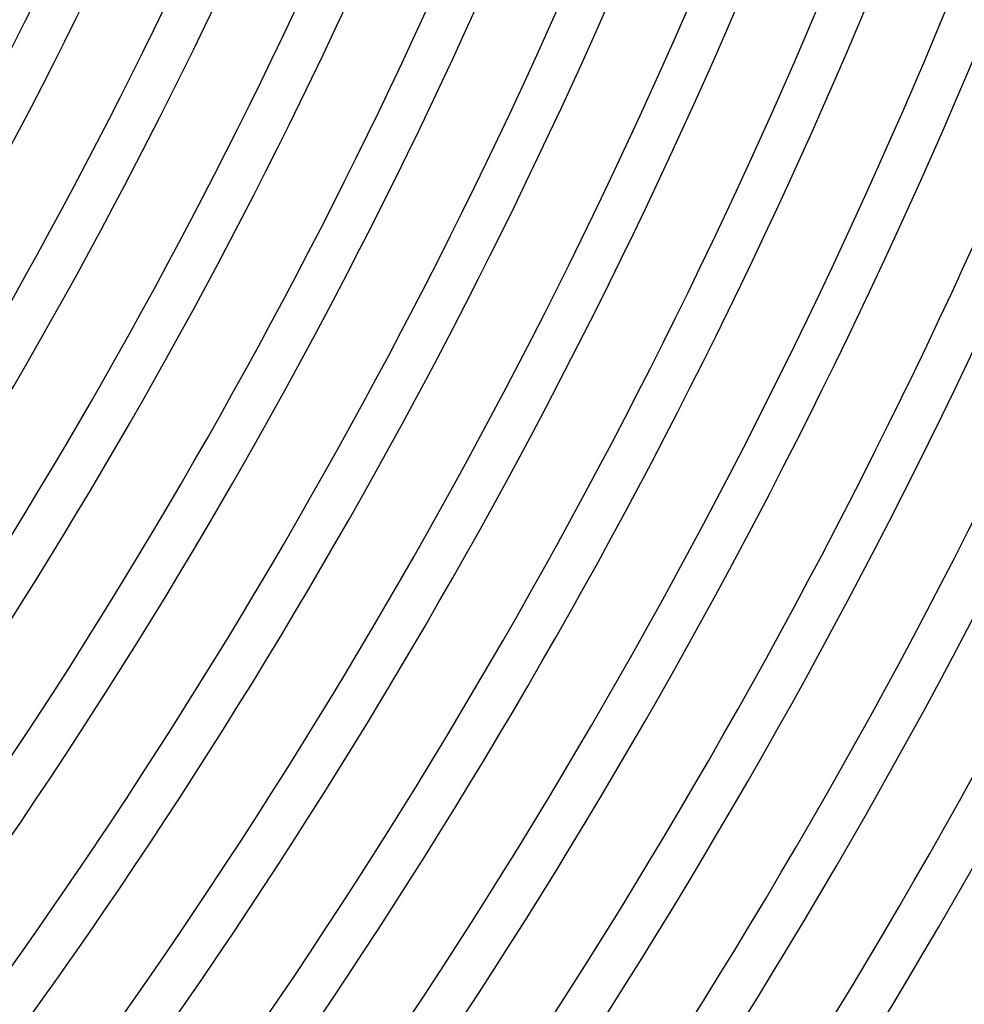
# Model space of a CAD drawing. Header units: millimetres. Extents: x -660 to 660, y -630 to 630.
# Tile 66 of 125: x 410 to 496, y -294 to -205. Entities that reach past the tile are written whole.
import ezdxf

# ---------------------------------------------------------------- set-up
doc = ezdxf.new("R2010")
doc.units = ezdxf.units.MM
doc.layers.add('THICK', color=7, linetype='Continuous')

msp = doc.modelspace()

# ---------------------------------------------------------------- linework, layer by layer
at = {"layer": 'THICK'}
for radius, start, end in [(534.75, 324.19031, 359.80966), (545.5, 324.1808, 359.81917), (556.25, 324.17089, 359.82914), (567, 324.1604, 359.83957), (577.75, 324.149401, 359.850573), (588.5, 324.137655, 359.862318), (599.25, 324.124993, 359.874981), (416.5, 324.27413, 359.7259), (420.5, 324.27253, 359.7275), (427.25, 324.26806, 359.73197), (431.25, 324.26571, 359.73426), (438, 324.26159, 359.73839), (442, 324.25924, 359.74074), (448.75, 324.25482, 359.74515), (452.75, 324.25311, 359.74692), (459.5, 324.24778, 359.7522), (463.5, 324.2472, 359.75277), (470.25, 324.24044, 359.75953), (474.25, 324.24165, 359.75838), (481, 324.23282, 359.76715), (485, 324.23626, 359.76371), (491.75, 324.22492, 359.77506), (495.75, 324.23116, 359.76887), (502.5, 324.21672, 359.78325), (506.5, 324.22623, 359.77374), (513.25, 324.20824, 359.79173), (517.25, 324.22154, 359.77844), (524, 324.19948, 359.80055), (528, 324.21701, 359.78296), (538.75, 324.21271, 359.78732), (549.5, 324.20853, 359.79144), (560.25, 324.20452, 359.79545), (571, 324.20068, 359.79929), (581.75, 324.196956, 359.803017), (592.5, 324.193404, 359.806569), (603.25, 324.189966, 359.810064), (611, 324.174038, 359.825993)]:
    msp.add_arc((0, 0), radius, start, end, dxfattribs=at)

doc.saveas('drawing.dxf')
